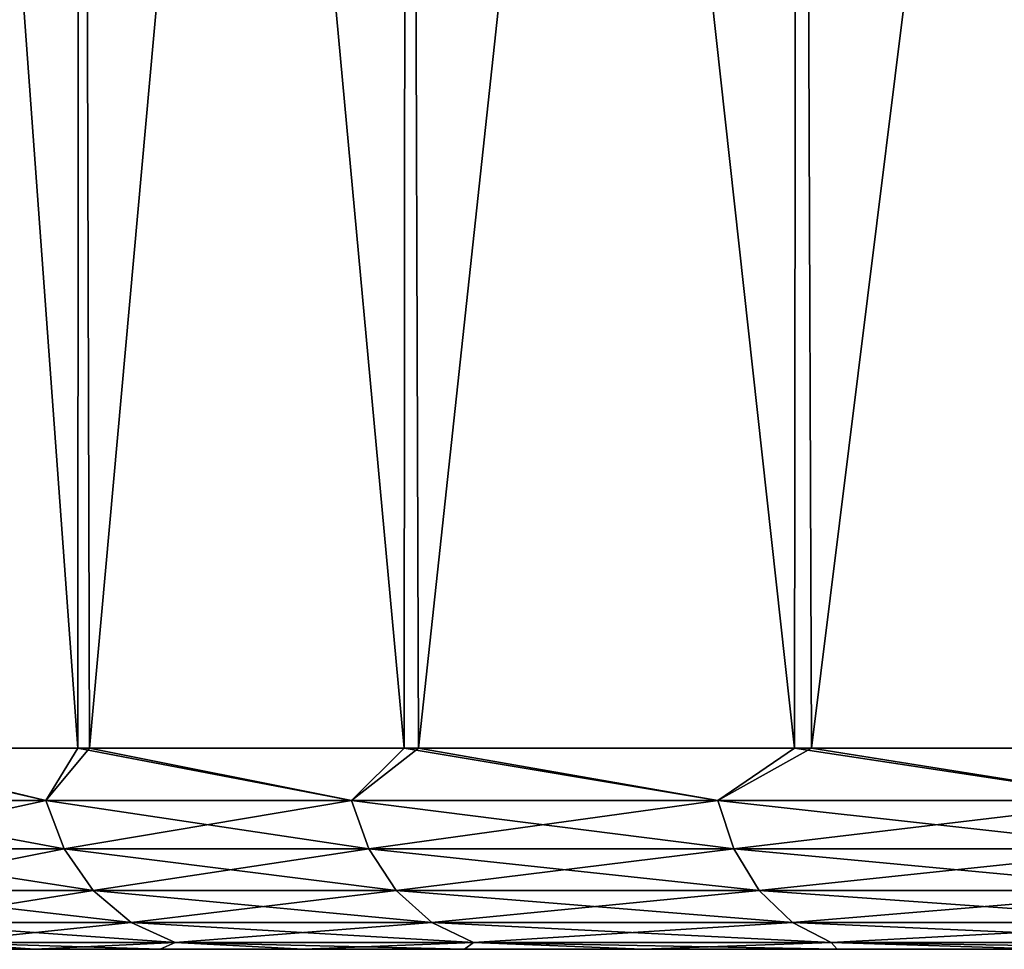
# Model space of a CAD drawing. Header units: metres. Extents: x -63.9 to 30, y -21 to 69.
# Tile 72 of 110: x -27.3 to -22.4, y 50.5 to 55.1. Entities that reach past the tile are written whole.
import ezdxf

# ---------------------------------------------------------------- set-up
doc = ezdxf.new("R2010")
doc.units = ezdxf.units.M
doc.layers.add('solid_SHOWER_ONO150MM_EU_AS_SW0001', color=7, linetype='CONTINUOUS')

msp = doc.modelspace()

# ---------------------------------------------------------------- linework, layer by layer
at = {"layer": 'solid_SHOWER_ONO150MM_EU_AS_SW0001'}
for points in [[(-27.037338, 51.5, -0.499322), (-28.321222, 51.5, 2.605134), (-28.316507, 69, 2.591654)], [(-27.037338, 51.5, -150.499329), (-28.321222, 51.5, -147.394867), (-28.316507, 69, -147.40834)], [(-27.037338, 51.5, -0.499322), (-28.316507, 69, 2.591654), (-27.029196, 69, -0.516239)], [(-27.037338, 51.5, -150.499329), (-28.316507, 69, -147.40834), (-27.029196, 69, -150.516235)], [(-28.276897, 51.5, 22.520832), (-27.029181, 69, 25.516272), (-28.3165, 69, 22.408369)], [(-28.276897, 51.5, -127.479172), (-27.029181, 69, -124.483727), (-28.3165, 69, -127.591629)], [(-28.276897, 51.5, 22.520832), (-26.979208, 51.5, 25.619541), (-27.029181, 69, 25.516272)], [(-28.276897, 51.5, -127.479172), (-26.979208, 51.5, -124.380455), (-27.029181, 69, -124.483727)], [(-25.414404, 51.5, -3.440767), (-27.037338, 51.5, -0.499322), (-27.029196, 69, -0.516239)], [(-25.414404, 51.5, -153.440765), (-27.037338, 51.5, -150.499329), (-27.029196, 69, -150.516235)], [(-25.414404, 51.5, -3.440767), (-27.029196, 69, -0.516239), (-25.401821, 69, -3.460812)], [(-25.414404, 51.5, -153.440765), (-27.029196, 69, -150.516235), (-25.401821, 69, -153.460815)], [(-26.979208, 51.5, 25.619541), (-25.401791, 69, 28.460863), (-27.029181, 69, 25.516272)], [(-26.979208, 51.5, -124.380455), (-25.401791, 69, -121.539139), (-27.029181, 69, -124.483727)], [(-26.979208, 51.5, 25.619541), (-25.343197, 51.5, 28.553734), (-25.401791, 69, 28.460863)], [(-26.979208, 51.5, -124.380455), (-25.343197, 51.5, -121.446266), (-25.401791, 69, -121.539139)], [(-23.472775, 51.5, -6.182313), (-25.414404, 51.5, -3.440767), (-25.401821, 69, -3.460812)], [(-23.472775, 51.5, -156.182312), (-25.414404, 51.5, -153.440765), (-25.401821, 69, -153.460815)], [(-23.472775, 51.5, -6.182313), (-25.401821, 69, -3.460812), (-23.454876, 69, -6.20478)], [(-23.472775, 51.5, -156.182312), (-25.401821, 69, -153.460815), (-23.454876, 69, -156.204773)], [(-25.343197, 51.5, 28.553734), (-23.45484, 69, 31.204826), (-25.401791, 69, 28.460863)], [(-25.343197, 51.5, -121.446266), (-23.45484, 69, -118.795174), (-25.401791, 69, -121.539139)], [(-25.343197, 51.5, 28.553734), (-23.389383, 51.5, 31.28661), (-23.45484, 69, 31.204826)], [(-25.343197, 51.5, -121.446266), (-23.389383, 51.5, -118.713387), (-23.45484, 69, -118.795174)], [(-21.236797, 51.5, -8.689584), (-23.472775, 51.5, -6.182313), (-23.454876, 69, -6.20478)], [(-21.236797, 51.5, -158.68959), (-23.472775, 51.5, -156.182312), (-23.454876, 69, -156.204773)], [(-21.236797, 51.5, -8.689584), (-23.454876, 69, -6.20478), (-21.212997, 69, -8.71341)], [(-21.236797, 51.5, -158.68959), (-23.454876, 69, -156.204773), (-21.212997, 69, -158.713409)], [(-23.389383, 51.5, 31.28661), (-21.212975, 69, 33.713432), (-23.45484, 69, 31.204826)], [(-23.389383, 51.5, -118.713387), (-21.212975, 69, -116.286568), (-23.45484, 69, -118.795174)], [(-23.389383, 51.5, 31.28661), (-21.142267, 51.5, 33.783905), (-21.212975, 69, 33.713432)], [(-23.389383, 51.5, -118.713387), (-21.142267, 51.5, -116.216095), (-21.212975, 69, -116.286568)], [(-28.397305, 51.24118, 22.068167), (-27.196339, 51.24118, 25.082365), (-28.276897, 51.5, 22.520832)], [(-27.196339, 51.24118, -0.082366), (-28.397305, 51.24118, 2.931834), (-28.321222, 51.5, 2.605134)], [(-28.397305, 51.24118, -127.931831), (-27.196339, 51.24118, -124.917633), (-28.276897, 51.5, -127.479172)], [(-27.196339, 51.24118, -150.082367), (-28.397305, 51.24118, -147.068161), (-28.321222, 51.5, -147.394867)], [(-27.196339, 51.24118, -0.082366), (-28.321222, 51.5, 2.605134), (-27.037338, 51.5, -0.499322)], [(-27.196339, 51.24118, -150.082367), (-28.321222, 51.5, -147.394867), (-27.037338, 51.5, -150.499329)], [(-27.196339, 51.24118, 25.082365), (-26.979208, 51.5, 25.619541), (-28.276897, 51.5, 22.520832)], [(-27.196339, 51.24118, -124.917633), (-26.979208, 51.5, -124.380455), (-28.276897, 51.5, -127.479172)], [(-27.196339, 51.24118, 25.082365), (-25.676519, 51.24118, 27.949049), (-26.979208, 51.5, 25.619541)], [(-25.676519, 51.24118, -2.949049), (-27.196339, 51.24118, -0.082366), (-27.037338, 51.5, -0.499322)], [(-27.196339, 51.24118, -124.917633), (-25.676519, 51.24118, -122.050949), (-26.979208, 51.5, -124.380455)], [(-25.676519, 51.24118, -152.949051), (-27.196339, 51.24118, -150.082367), (-27.037338, 51.5, -150.499329)], [(-25.676519, 51.24118, -2.949049), (-27.037338, 51.5, -0.499322), (-25.414404, 51.5, -3.440767)], [(-25.676519, 51.24118, -152.949051), (-27.037338, 51.5, -150.499329), (-25.414404, 51.5, -153.440765)], [(-25.676519, 51.24118, 27.949049), (-25.343197, 51.5, 28.553734), (-26.979208, 51.5, 25.619541)], [(-25.676519, 51.24118, -122.050949), (-25.343197, 51.5, -121.446266), (-26.979208, 51.5, -124.380455)], [(-25.676519, 51.24118, 27.949049), (-23.855665, 51.24118, 30.634605), (-25.343197, 51.5, 28.553734)], [(-23.855665, 51.24118, -5.634605), (-25.676519, 51.24118, -2.949049), (-25.414404, 51.5, -3.440767)], [(-25.676519, 51.24118, -122.050949), (-23.855665, 51.24118, -119.365395), (-25.343197, 51.5, -121.446266)], [(-23.855665, 51.24118, -155.634613), (-25.676519, 51.24118, -152.949051), (-25.414404, 51.5, -153.440765)], [(-23.855665, 51.24118, -5.634605), (-25.414404, 51.5, -3.440767), (-23.472775, 51.5, -6.182313)], [(-23.855665, 51.24118, -155.634613), (-25.414404, 51.5, -153.440765), (-23.472775, 51.5, -156.182312)], [(-23.855665, 51.24118, 30.634605), (-23.389383, 51.5, 31.28661), (-25.343197, 51.5, 28.553734)], [(-23.855665, 51.24118, -119.365395), (-23.389383, 51.5, -118.713387), (-25.343197, 51.5, -121.446266)], [(-23.855665, 51.24118, 30.634605), (-21.755127, 51.24118, 33.107552), (-23.389383, 51.5, 31.28661)], [(-21.755127, 51.24118, -8.107551), (-23.855665, 51.24118, -5.634605), (-23.472775, 51.5, -6.182313)], [(-23.855665, 51.24118, -119.365395), (-21.755127, 51.24118, -116.892448), (-23.389383, 51.5, -118.713387)], [(-21.755127, 51.24118, -158.107544), (-23.855665, 51.24118, -155.634613), (-23.472775, 51.5, -156.182312)], [(-21.755127, 51.24118, -8.107551), (-23.472775, 51.5, -6.182313), (-21.236797, 51.5, -8.689584)], [(-21.755127, 51.24118, -158.107544), (-23.472775, 51.5, -156.182312), (-21.236797, 51.5, -158.68959)], [(-21.755127, 51.24118, 33.107552), (-21.142267, 51.5, 33.783905), (-23.389383, 51.5, 31.28661)], [(-21.755127, 51.24118, -116.892448), (-21.142267, 51.5, -116.216095), (-23.389383, 51.5, -118.713387)], [(-27.105551, 50.999775, 25.040363), (-27.196339, 51.24118, 25.082365), (-28.397305, 51.24118, 22.068167)], [(-28.302509, 50.999775, 22.036226), (-27.105551, 50.999775, 25.040363), (-28.397305, 51.24118, 22.068167)], [(-28.302509, 50.999775, 2.963774), (-28.397305, 51.24118, 2.931834), (-27.196339, 51.24118, -0.082366)], [(-27.105551, 50.999775, -124.959633), (-27.196339, 51.24118, -124.917633), (-28.397305, 51.24118, -127.931831)], [(-28.302509, 50.999775, -127.963776), (-27.105551, 50.999775, -124.959633), (-28.397305, 51.24118, -127.931831)], [(-28.302509, 50.999775, -147.036224), (-28.397305, 51.24118, -147.068161), (-27.196339, 51.24118, -150.082367)], [(-27.105551, 50.999775, -0.040364), (-28.302509, 50.999775, 2.963774), (-27.196339, 51.24118, -0.082366)], [(-27.105551, 50.999775, -150.040359), (-28.302509, 50.999775, -147.036224), (-27.196339, 51.24118, -150.082367)], [(-25.590805, 50.999775, 27.897476), (-25.676519, 51.24118, 27.949049), (-27.196339, 51.24118, 25.082365)], [(-27.105551, 50.999775, 25.040363), (-25.590805, 50.999775, 27.897476), (-27.196339, 51.24118, 25.082365)], [(-27.105551, 50.999775, -0.040364), (-27.196339, 51.24118, -0.082366), (-25.676519, 51.24118, -2.949049)], [(-25.590805, 50.999775, -122.102524), (-25.676519, 51.24118, -122.050949), (-27.196339, 51.24118, -124.917633)], [(-27.105551, 50.999775, -124.959633), (-25.590805, 50.999775, -122.102524), (-27.196339, 51.24118, -124.917633)], [(-27.105551, 50.999775, -150.040359), (-27.196339, 51.24118, -150.082367), (-25.676519, 51.24118, -152.949051)], [(-25.590805, 50.999775, -2.897477), (-27.105551, 50.999775, -0.040364), (-25.676519, 51.24118, -2.949049)], [(-25.590805, 50.999775, -152.897476), (-27.105551, 50.999775, -150.040359), (-25.676519, 51.24118, -152.949051)], [(-23.776031, 50.999775, 30.57407), (-23.855665, 51.24118, 30.634605), (-25.676519, 51.24118, 27.949049)], [(-25.590805, 50.999775, 27.897476), (-23.776031, 50.999775, 30.57407), (-25.676519, 51.24118, 27.949049)], [(-25.590805, 50.999775, -2.897477), (-25.676519, 51.24118, -2.949049), (-23.855665, 51.24118, -5.634605)], [(-23.776031, 50.999775, -119.425934), (-23.855665, 51.24118, -119.365395), (-25.676519, 51.24118, -122.050949)], [(-25.590805, 50.999775, -122.102524), (-23.776031, 50.999775, -119.425934), (-25.676519, 51.24118, -122.050949)], [(-25.590805, 50.999775, -152.897476), (-25.676519, 51.24118, -152.949051), (-23.855665, 51.24118, -155.634613)], [(-23.776031, 50.999775, -5.574069), (-25.590805, 50.999775, -2.897477), (-23.855665, 51.24118, -5.634605)], [(-23.776031, 50.999775, -155.574066), (-25.590805, 50.999775, -152.897476), (-23.855665, 51.24118, -155.634613)], [(-21.682505, 50.999775, 33.038761), (-21.755127, 51.24118, 33.107552), (-23.855665, 51.24118, 30.634605)], [(-23.776031, 50.999775, 30.57407), (-21.682505, 50.999775, 33.038761), (-23.855665, 51.24118, 30.634605)], [(-23.776031, 50.999775, -5.574069), (-23.855665, 51.24118, -5.634605), (-21.755127, 51.24118, -8.107551)], [(-21.682505, 50.999775, -116.961243), (-21.755127, 51.24118, -116.892448), (-23.855665, 51.24118, -119.365395)], [(-23.776031, 50.999775, -119.425934), (-21.682505, 50.999775, -116.961243), (-23.855665, 51.24118, -119.365395)], [(-23.776031, 50.999775, -155.574066), (-23.855665, 51.24118, -155.634613), (-21.755127, 51.24118, -158.107544)], [(-21.682505, 50.999775, -8.038759), (-23.776031, 50.999775, -5.574069), (-21.755127, 51.24118, -8.107551)], [(-21.682505, 50.999775, -158.038757), (-23.776031, 50.999775, -155.574066), (-21.755127, 51.24118, -158.107544)], [(-26.961103, 50.792522, 24.973536), (-27.105551, 50.999775, 25.040363), (-28.302509, 50.999775, 22.036226)], [(-28.151684, 50.792522, 21.985407), (-26.961103, 50.792522, 24.973536), (-28.302509, 50.999775, 22.036226)], [(-28.151684, 50.792522, 3.014594), (-28.302509, 50.999775, 2.963774), (-27.105551, 50.999775, -0.040364)], [(-26.961103, 50.792522, -125.026466), (-27.105551, 50.999775, -124.959633), (-28.302509, 50.999775, -127.963776)], [(-28.151684, 50.792522, -128.014587), (-26.961103, 50.792522, -125.026466), (-28.302509, 50.999775, -127.963776)], [(-28.151684, 50.792522, -146.985413), (-28.302509, 50.999775, -147.036224), (-27.105551, 50.999775, -150.040359)], [(-26.961103, 50.792522, 0.026465), (-28.151684, 50.792522, 3.014594), (-27.105551, 50.999775, -0.040364)], [(-26.961103, 50.792522, -149.973541), (-28.151684, 50.792522, -146.985413), (-27.105551, 50.999775, -150.040359)], [(-25.45443, 50.792522, 27.815422), (-25.590805, 50.999775, 27.897476), (-27.105551, 50.999775, 25.040363)], [(-26.961103, 50.792522, 24.973536), (-25.45443, 50.792522, 27.815422), (-27.105551, 50.999775, 25.040363)], [(-26.961103, 50.792522, 0.026465), (-27.105551, 50.999775, -0.040364), (-25.590805, 50.999775, -2.897477)], [(-25.45443, 50.792522, -122.184578), (-25.590805, 50.999775, -122.102524), (-27.105551, 50.999775, -124.959633)], [(-26.961103, 50.792522, -125.026466), (-25.45443, 50.792522, -122.184578), (-27.105551, 50.999775, -124.959633)], [(-26.961103, 50.792522, -149.973541), (-27.105551, 50.999775, -150.040359), (-25.590805, 50.999775, -152.897476)], [(-25.45443, 50.792522, -2.815423), (-26.961103, 50.792522, 0.026465), (-25.590805, 50.999775, -2.897477)], [(-25.45443, 50.792522, -152.81543), (-26.961103, 50.792522, -149.973541), (-25.590805, 50.999775, -152.897476)], [(-23.649326, 50.792522, 30.477751), (-23.776031, 50.999775, 30.57407), (-25.590805, 50.999775, 27.897476)], [(-25.45443, 50.792522, 27.815422), (-23.649326, 50.792522, 30.477751), (-25.590805, 50.999775, 27.897476)], [(-25.45443, 50.792522, -2.815423), (-25.590805, 50.999775, -2.897477), (-23.776031, 50.999775, -5.574069)], [(-23.649326, 50.792522, -119.522247), (-23.776031, 50.999775, -119.425934), (-25.590805, 50.999775, -122.102524)], [(-25.45443, 50.792522, -122.184578), (-23.649326, 50.792522, -119.522247), (-25.590805, 50.999775, -122.102524)], [(-25.45443, 50.792522, -152.81543), (-25.590805, 50.999775, -152.897476), (-23.776031, 50.999775, -155.574066)], [(-23.649326, 50.792522, -5.477751), (-25.45443, 50.792522, -2.815423), (-23.776031, 50.999775, -5.574069)], [(-23.649326, 50.792522, -155.477753), (-25.45443, 50.792522, -152.81543), (-23.776031, 50.999775, -155.574066)], [(-21.566957, 50.792522, 32.929306), (-21.682505, 50.999775, 33.038761), (-23.776031, 50.999775, 30.57407)], [(-23.649326, 50.792522, 30.477751), (-21.566957, 50.792522, 32.929306), (-23.776031, 50.999775, 30.57407)], [(-23.649326, 50.792522, -5.477751), (-23.776031, 50.999775, -5.574069), (-21.682505, 50.999775, -8.038759)], [(-21.566957, 50.792522, -117.070694), (-21.682505, 50.999775, -116.961243), (-23.776031, 50.999775, -119.425934)], [(-23.649326, 50.792522, -119.522247), (-21.566957, 50.792522, -117.070694), (-23.776031, 50.999775, -119.425934)], [(-23.649326, 50.792522, -155.477753), (-23.776031, 50.999775, -155.574066), (-21.682505, 50.999775, -158.038757)], [(-21.566957, 50.792522, -7.929307), (-23.649326, 50.792522, -5.477751), (-21.682505, 50.999775, -8.038759)], [(-21.566957, 50.792522, -157.929306), (-23.649326, 50.792522, -155.477753), (-21.682505, 50.999775, -158.038757)], [(-26.772858, 50.633583, 24.886442), (-26.961103, 50.792522, 24.973536), (-28.151684, 50.792522, 21.985407)], [(-27.955124, 50.633583, 21.919178), (-26.772858, 50.633583, 24.886442), (-28.151684, 50.792522, 21.985407)], [(-27.955124, 50.633583, 3.080822), (-28.151684, 50.792522, 3.014594), (-26.961103, 50.792522, 0.026465)], [(-26.772858, 50.633583, -125.113556), (-26.961103, 50.792522, -125.026466), (-28.151684, 50.792522, -128.014587)], [(-27.955124, 50.633583, -128.080826), (-26.772858, 50.633583, -125.113556), (-28.151684, 50.792522, -128.014587)], [(-27.955124, 50.633583, -146.919174), (-28.151684, 50.792522, -146.985413), (-26.961103, 50.792522, -149.973541)], [(-26.772858, 50.633583, 0.113557), (-27.955124, 50.633583, 3.080822), (-26.961103, 50.792522, 0.026465)], [(-26.772858, 50.633583, -149.886444), (-27.955124, 50.633583, -146.919174), (-26.961103, 50.792522, -149.973541)], [(-25.276703, 50.633583, 27.708488), (-25.45443, 50.792522, 27.815422), (-26.961103, 50.792522, 24.973536)], [(-26.772858, 50.633583, 24.886442), (-25.276703, 50.633583, 27.708488), (-26.961103, 50.792522, 24.973536)], [(-26.772858, 50.633583, 0.113557), (-26.961103, 50.792522, 0.026465), (-25.45443, 50.792522, -2.815423)], [(-25.276703, 50.633583, -122.291512), (-25.45443, 50.792522, -122.184578), (-26.961103, 50.792522, -125.026466)], [(-26.772858, 50.633583, -125.113556), (-25.276703, 50.633583, -122.291512), (-26.961103, 50.792522, -125.026466)], [(-26.772858, 50.633583, -149.886444), (-26.961103, 50.792522, -149.973541), (-25.45443, 50.792522, -152.81543)], [(-25.276703, 50.633583, -2.708488), (-26.772858, 50.633583, 0.113557), (-25.45443, 50.792522, -2.815423)], [(-25.276703, 50.633583, -152.708481), (-26.772858, 50.633583, -149.886444), (-25.45443, 50.792522, -152.81543)], [(-23.484203, 50.633583, 30.352228), (-23.649326, 50.792522, 30.477751), (-25.45443, 50.792522, 27.815422)], [(-25.276703, 50.633583, 27.708488), (-23.484203, 50.633583, 30.352228), (-25.45443, 50.792522, 27.815422)], [(-25.276703, 50.633583, -2.708488), (-25.45443, 50.792522, -2.815423), (-23.649326, 50.792522, -5.477751)], [(-23.484203, 50.633583, -119.647774), (-23.649326, 50.792522, -119.522247), (-25.45443, 50.792522, -122.184578)], [(-25.276703, 50.633583, -122.291512), (-23.484203, 50.633583, -119.647774), (-25.45443, 50.792522, -122.184578)], [(-25.276703, 50.633583, -152.708481), (-25.45443, 50.792522, -152.81543), (-23.649326, 50.792522, -155.477753)], [(-23.484203, 50.633583, -5.352228), (-25.276703, 50.633583, -2.708488), (-23.649326, 50.792522, -5.477751)], [(-23.484203, 50.633583, -155.352234), (-25.276703, 50.633583, -152.708481), (-23.649326, 50.792522, -155.477753)], [(-21.416372, 50.633583, 32.786667), (-21.566957, 50.792522, 32.929306), (-23.649326, 50.792522, 30.477751)], [(-23.484203, 50.633583, 30.352228), (-21.416372, 50.633583, 32.786667), (-23.649326, 50.792522, 30.477751)], [(-23.484203, 50.633583, -5.352228), (-23.649326, 50.792522, -5.477751), (-21.566957, 50.792522, -7.929307)], [(-21.416372, 50.633583, -117.213333), (-21.566957, 50.792522, -117.070694), (-23.649326, 50.792522, -119.522247)], [(-23.484203, 50.633583, -119.647774), (-21.416372, 50.633583, -117.213333), (-23.649326, 50.792522, -119.522247)], [(-23.484203, 50.633583, -155.352234), (-23.649326, 50.792522, -155.477753), (-21.566957, 50.792522, -157.929306)], [(-21.416372, 50.633583, -7.786666), (-23.484203, 50.633583, -5.352228), (-21.566957, 50.792522, -7.929307)], [(-21.416372, 50.633583, -157.786667), (-23.484203, 50.633583, -155.352234), (-21.566957, 50.792522, -157.929306)], [(-27.955124, 50.633583, 21.919178), (-27.726254, 50.533802, 21.842062), (-26.553667, 50.533802, 24.785034)], [(-27.955124, 50.633583, 21.919178), (-26.553667, 50.533802, 24.785034), (-26.772858, 50.633583, 24.886442)], [(-26.772858, 50.633583, 0.113557), (-27.726254, 50.533802, 3.157937), (-27.955124, 50.633583, 3.080822)], [(-27.955124, 50.633583, -128.080826), (-27.726254, 50.533802, -128.157944), (-26.553667, 50.533802, -125.214966)], [(-27.955124, 50.633583, -128.080826), (-26.553667, 50.533802, -125.214966), (-26.772858, 50.633583, -125.113556)], [(-26.772858, 50.633583, -149.886444), (-27.726254, 50.533802, -146.842056), (-27.955124, 50.633583, -146.919174)], [(-26.772858, 50.633583, 0.113557), (-26.553667, 50.533802, 0.214966), (-27.726254, 50.533802, 3.157937)], [(-26.772858, 50.633583, -149.886444), (-26.553667, 50.533802, -149.785034), (-27.726254, 50.533802, -146.842056)], [(-26.772858, 50.633583, 24.886442), (-26.553667, 50.533802, 24.785034), (-25.069761, 50.533802, 27.583975)], [(-26.772858, 50.633583, 24.886442), (-25.069761, 50.533802, 27.583975), (-25.276703, 50.633583, 27.708488)], [(-25.276703, 50.633583, -2.708488), (-26.553667, 50.533802, 0.214966), (-26.772858, 50.633583, 0.113557)], [(-26.772858, 50.633583, -125.113556), (-26.553667, 50.533802, -125.214966), (-25.069761, 50.533802, -122.416023)], [(-26.772858, 50.633583, -125.113556), (-25.069761, 50.533802, -122.416023), (-25.276703, 50.633583, -122.291512)], [(-25.276703, 50.633583, -152.708481), (-26.553667, 50.533802, -149.785034), (-26.772858, 50.633583, -149.886444)], [(-25.276703, 50.633583, -2.708488), (-25.069761, 50.533802, -2.583976), (-26.553667, 50.533802, 0.214966)], [(-25.276703, 50.633583, -152.708481), (-25.069761, 50.533802, -152.583969), (-26.553667, 50.533802, -149.785034)], [(-25.276703, 50.633583, 27.708488), (-25.069761, 50.533802, 27.583975), (-23.291937, 50.533802, 30.20607)], [(-25.276703, 50.633583, 27.708488), (-23.291937, 50.533802, 30.20607), (-23.484203, 50.633583, 30.352228)], [(-23.484203, 50.633583, -5.352228), (-25.069761, 50.533802, -2.583976), (-25.276703, 50.633583, -2.708488)], [(-25.276703, 50.633583, -122.291512), (-25.069761, 50.533802, -122.416023), (-23.291937, 50.533802, -119.79393)], [(-25.276703, 50.633583, -122.291512), (-23.291937, 50.533802, -119.79393), (-23.484203, 50.633583, -119.647774)], [(-23.484203, 50.633583, -155.352234), (-25.069761, 50.533802, -152.583969), (-25.276703, 50.633583, -152.708481)], [(-23.484203, 50.633583, -5.352228), (-23.291937, 50.533802, -5.20607), (-25.069761, 50.533802, -2.583976)], [(-23.484203, 50.633583, -155.352234), (-23.291937, 50.533802, -155.20607), (-25.069761, 50.533802, -152.583969)], [(-23.484203, 50.633583, 30.352228), (-23.291937, 50.533802, 30.20607), (-21.241035, 50.533802, 32.620579)], [(-23.484203, 50.633583, 30.352228), (-21.241035, 50.533802, 32.620579), (-21.416372, 50.633583, 32.786667)], [(-21.416372, 50.633583, -7.786666), (-23.291937, 50.533802, -5.20607), (-23.484203, 50.633583, -5.352228)], [(-23.484203, 50.633583, -119.647774), (-23.291937, 50.533802, -119.79393), (-21.241035, 50.533802, -117.379425)], [(-23.484203, 50.633583, -119.647774), (-21.241035, 50.533802, -117.379425), (-21.416372, 50.633583, -117.213333)], [(-21.416372, 50.633583, -157.786667), (-23.291937, 50.533802, -155.20607), (-23.484203, 50.633583, -155.352234)], [(-21.416372, 50.633583, -7.786666), (-21.241035, 50.533802, -7.620578), (-23.291937, 50.533802, -5.20607)], [(-21.416372, 50.633583, -157.786667), (-21.241035, 50.533802, -157.620575), (-23.291937, 50.533802, -155.20607)], [(-29, 50.5, 12.5), (-13.898733, 50.5, 12.5), (-13.76928, 50.5, 14.392536)], [(-28.950947, 50.5, 10.814006), (-13.898733, 50.5, 12.5), (-29, 50.5, 12.5)], [(-28.950935, 50.5, 14.186201), (-29, 50.5, 12.5), (-13.76928, 50.5, 14.392536)], [(-29, 50.5, -137.5), (-13.898733, 50.5, -137.5), (-13.76928, 50.5, -135.607468)], [(-28.950947, 50.5, -139.185989), (-13.898733, 50.5, -137.5), (-29, 50.5, -137.5)], [(-28.950935, 50.5, -135.813797), (-29, 50.5, -137.5), (-13.76928, 50.5, -135.607468)], [(-28.950947, 50.5, 10.814006), (-13.76928, 50.5, 10.607464), (-13.898733, 50.5, 12.5)], [(-28.950947, 50.5, 10.814006), (-28.803938, 50.5, 9.133531), (-13.76928, 50.5, 10.607464)], [(-28.950947, 50.5, -139.185989), (-13.76928, 50.5, -139.392532), (-13.898733, 50.5, -137.5)], [(-28.950947, 50.5, -139.185989), (-28.803938, 50.5, -140.86647), (-13.76928, 50.5, -139.392532)], [(-28.950935, 50.5, 14.186201), (-13.76928, 50.5, 14.392536), (-28.803913, 50.5, 15.866682)], [(-28.950935, 50.5, -135.813797), (-13.76928, 50.5, -135.607468), (-28.803913, 50.5, -134.133316)], [(-28.803938, 50.5, 9.133531), (-13.383327, 50.5, 8.750153), (-13.76928, 50.5, 10.607464)], [(-28.803938, 50.5, 9.133531), (-28.559465, 50.5, 7.464431), (-13.383327, 50.5, 8.750153)], [(-28.803938, 50.5, -140.86647), (-13.383327, 50.5, -141.249847), (-13.76928, 50.5, -139.392532)], [(-28.803938, 50.5, -140.86647), (-28.559465, 50.5, -142.535568), (-13.383327, 50.5, -141.249847)], [(-28.803913, 50.5, 15.866682), (-13.76928, 50.5, 14.392536), (-13.383327, 50.5, 16.249847)], [(-28.803913, 50.5, 15.866682), (-13.383327, 50.5, 16.249847), (-28.559427, 50.5, 17.535776)], [(-28.803913, 50.5, -134.133316), (-13.76928, 50.5, -135.607468), (-13.383327, 50.5, -133.750153)], [(-28.803913, 50.5, -134.133316), (-13.383327, 50.5, -133.750153), (-28.559427, 50.5, -132.464218)], [(-28.559465, 50.5, 7.464431), (-12.748081, 50.5, 6.962742), (-13.383327, 50.5, 8.750153)], [(-28.559465, 50.5, 7.464431), (-28.218346, 50.5, 5.81233), (-12.748081, 50.5, 6.962742)], [(-28.559465, 50.5, -142.535568), (-12.748081, 50.5, -143.037262), (-13.383327, 50.5, -141.249847)], [(-28.559465, 50.5, -142.535568), (-28.218346, 50.5, -144.187668), (-12.748081, 50.5, -143.037262)], [(-28.559427, 50.5, 17.535776), (-13.383327, 50.5, 16.249847), (-12.748081, 50.5, 18.037258)], [(-28.559427, 50.5, 17.535776), (-12.748081, 50.5, 18.037258), (-28.218298, 50.5, 19.187876)], [(-28.559427, 50.5, -132.464218), (-13.383327, 50.5, -133.750153), (-12.748081, 50.5, -131.962738)], [(-28.559427, 50.5, -132.464218), (-12.748081, 50.5, -131.962738), (-28.218298, 50.5, -130.812119)], [(-28.218346, 50.5, 5.81233), (-11.875344, 50.5, 5.278438), (-12.748081, 50.5, 6.962742)], [(-28.218346, 50.5, 5.81233), (-27.781752, 50.5, 4.182894), (-11.875344, 50.5, 5.278438)], [(-28.218346, 50.5, -144.187668), (-11.875344, 50.5, -144.721558), (-12.748081, 50.5, -143.037262)], [(-28.218346, 50.5, -144.187668), (-27.781752, 50.5, -145.817108), (-11.875344, 50.5, -144.721558)], [(-28.218298, 50.5, 19.187876), (-12.748081, 50.5, 18.037258), (-11.875344, 50.5, 19.721563)], [(-28.218298, 50.5, 19.187876), (-11.875344, 50.5, 19.721563), (-27.781691, 50.5, 20.817308)], [(-28.218298, 50.5, -130.812119), (-12.748081, 50.5, -131.962738), (-11.875344, 50.5, -130.278442)], [(-28.218298, 50.5, -130.812119), (-11.875344, 50.5, -130.278442), (-27.781691, 50.5, -129.182693)], [(-27.726254, 50.533802, 3.157937), (-27.25116, 50.5, 2.581618), (-27.781752, 50.5, 4.182894)], [(-27.726254, 50.533802, -146.842056), (-27.25116, 50.5, -147.418381), (-27.781752, 50.5, -145.817108)], [(-27.781752, 50.5, 4.182894), (-10.781401, 50.5, 3.728673), (-11.875344, 50.5, 5.278438)], [(-27.781752, 50.5, 4.182894), (-27.25116, 50.5, 2.581618), (-10.781401, 50.5, 3.728673)], [(-27.781752, 50.5, -145.817108), (-10.781401, 50.5, -146.271332), (-11.875344, 50.5, -144.721558)], [(-27.781752, 50.5, -145.817108), (-27.25116, 50.5, -147.418381), (-10.781401, 50.5, -146.271332)], [(-27.781691, 50.5, 20.817308), (-27.251087, 50.5, 22.418581), (-27.726254, 50.533802, 21.842062)], [(-27.781691, 50.5, -129.182693), (-27.251087, 50.5, -127.581421), (-27.726254, 50.533802, -128.157944)], [(-27.781691, 50.5, 20.817308), (-11.875344, 50.5, 19.721563), (-10.781401, 50.5, 21.271328)], [(-27.781691, 50.5, 20.817308), (-10.781401, 50.5, 21.271328), (-27.251087, 50.5, 22.418581)], [(-27.781691, 50.5, -129.182693), (-11.875344, 50.5, -130.278442), (-10.781401, 50.5, -128.728668)], [(-27.781691, 50.5, -129.182693), (-10.781401, 50.5, -128.728668), (-27.251087, 50.5, -127.581421)], [(-26.628265, 50.5, 23.986319), (-26.553667, 50.533802, 24.785034), (-27.726254, 50.533802, 21.842062)], [(-27.251087, 50.5, 22.418581), (-26.628265, 50.5, 23.986319), (-27.726254, 50.533802, 21.842062)], [(-27.726254, 50.533802, 3.157937), (-26.553667, 50.533802, 0.214966), (-27.25116, 50.5, 2.581618)], [(-26.628265, 50.5, -126.01368), (-26.553667, 50.533802, -125.214966), (-27.726254, 50.533802, -128.157944)], [(-27.251087, 50.5, -127.581421), (-26.628265, 50.5, -126.01368), (-27.726254, 50.533802, -128.157944)], [(-27.726254, 50.533802, -146.842056), (-26.553667, 50.533802, -149.785034), (-27.25116, 50.5, -147.418381)], [(-26.553667, 50.533802, 0.214966), (-26.628347, 50.5, 1.013875), (-27.25116, 50.5, 2.581618)], [(-26.553667, 50.533802, -149.785034), (-26.628347, 50.5, -148.98613), (-27.25116, 50.5, -147.418381)], [(-27.25116, 50.5, 2.581618), (-9.486631, 50.5, 2.342313), (-10.781401, 50.5, 3.728673)], [(-27.25116, 50.5, 2.581618), (-26.628347, 50.5, 1.013875), (-9.486631, 50.5, 2.342313)], [(-27.25116, 50.5, -147.418381), (-9.486631, 50.5, -147.657684), (-10.781401, 50.5, -146.271332)], [(-27.25116, 50.5, -147.418381), (-26.628347, 50.5, -148.98613), (-9.486631, 50.5, -147.657684)], [(-27.251087, 50.5, 22.418581), (-10.781401, 50.5, 21.271328), (-9.486631, 50.5, 22.657686)], [(-27.251087, 50.5, 22.418581), (-9.486631, 50.5, 22.657686), (-8.015115, 50.5, 23.854855)], [(-27.251087, 50.5, 22.418581), (-8.015115, 50.5, 23.854855), (-26.628265, 50.5, 23.986319)], [(-27.251087, 50.5, -127.581421), (-10.781401, 50.5, -128.728668), (-9.486631, 50.5, -127.342316)], [(-27.251087, 50.5, -127.581421), (-9.486631, 50.5, -127.342316), (-8.015115, 50.5, -126.145149)], [(-27.251087, 50.5, -127.581421), (-8.015115, 50.5, -126.145149), (-26.628265, 50.5, -126.01368)], [(-26.553667, 50.533802, 0.214966), (-25.915424, 50.5, -0.515021), (-26.628347, 50.5, 1.013875)], [(-26.553667, 50.533802, -149.785034), (-25.915424, 50.5, -150.515015), (-26.628347, 50.5, -148.98613)], [(-26.628347, 50.5, 1.013875), (-6.394332, 50.5, 0.159526), (-8.015115, 50.5, 1.145146)], [(-26.628347, 50.5, 1.013875), (-25.915424, 50.5, -0.515021), (-6.394332, 50.5, 0.159526)], [(-26.628347, 50.5, 1.013875), (-8.015115, 50.5, 1.145146), (-9.486631, 50.5, 2.342313)], [(-26.628347, 50.5, -148.98613), (-6.394332, 50.5, -149.840469), (-8.015115, 50.5, -148.854858)], [(-26.628347, 50.5, -148.98613), (-25.915424, 50.5, -150.515015), (-6.394332, 50.5, -149.840469)], [(-26.628347, 50.5, -148.98613), (-8.015115, 50.5, -148.854858), (-9.486631, 50.5, -147.657684)], [(-26.628265, 50.5, 23.986319), (-25.915329, 50.5, 25.515209), (-26.553667, 50.533802, 24.785034)], [(-26.628265, 50.5, -126.01368), (-25.915329, 50.5, -124.484795), (-26.553667, 50.533802, -125.214966)], [(-26.628265, 50.5, 23.986319), (-8.015115, 50.5, 23.854855), (-6.394332, 50.5, 24.840473)], [(-26.628265, 50.5, 23.986319), (-6.394332, 50.5, 24.840473), (-25.915329, 50.5, 25.515209)], [(-26.628265, 50.5, -126.01368), (-8.015115, 50.5, -126.145149), (-6.394332, 50.5, -125.159523)], [(-26.628265, 50.5, -126.01368), (-6.394332, 50.5, -125.159523), (-25.915329, 50.5, -124.484795)], [(-25.114723, 50.5, 27.000021), (-25.069761, 50.533802, 27.583975), (-26.553667, 50.533802, 24.785034)], [(-25.915329, 50.5, 25.515209), (-25.114723, 50.5, 27.000021), (-26.553667, 50.533802, 24.785034)], [(-26.553667, 50.533802, 0.214966), (-25.069761, 50.533802, -2.583976), (-25.915424, 50.5, -0.515021)], [(-25.114723, 50.5, -122.999977), (-25.069761, 50.533802, -122.416023), (-26.553667, 50.533802, -125.214966)], [(-25.915329, 50.5, -124.484795), (-25.114723, 50.5, -122.999977), (-26.553667, 50.533802, -125.214966)], [(-26.553667, 50.533802, -149.785034), (-25.069761, 50.533802, -152.583969), (-25.915424, 50.5, -150.515015)], [(-25.069761, 50.533802, -2.583976), (-25.11483, 50.5, -1.999838), (-25.915424, 50.5, -0.515021)], [(-25.069761, 50.533802, -152.583969), (-25.11483, 50.5, -151.999832), (-25.915424, 50.5, -150.515015)], [(-25.915424, 50.5, -0.515021), (-4.654401, 50.5, -0.596233), (-6.394332, 50.5, 0.159526)], [(-25.915424, 50.5, -0.515021), (-25.11483, 50.5, -1.999838), (-4.654401, 50.5, -0.596233)], [(-25.915424, 50.5, -150.515015), (-4.654401, 50.5, -150.596237), (-6.394332, 50.5, -149.840469)], [(-25.915424, 50.5, -150.515015), (-25.11483, 50.5, -151.999832), (-4.654401, 50.5, -150.596237)], [(-25.915329, 50.5, 25.515209), (-6.394332, 50.5, 24.840473), (-4.654401, 50.5, 25.596233)], [(-25.915329, 50.5, 25.515209), (-4.654401, 50.5, 25.596233), (-2.827771, 50.5, 26.10803)], [(-25.915329, 50.5, 25.515209), (-2.827771, 50.5, 26.10803), (-0.948496, 50.5, 26.366331)], [(-25.915329, 50.5, 25.515209), (-0.948496, 50.5, 26.366331), (-25.114723, 50.5, 27.000021)], [(-25.915329, 50.5, -124.484795), (-6.394332, 50.5, -125.159523), (-4.654401, 50.5, -124.40377)], [(-25.915329, 50.5, -124.484795), (-4.654401, 50.5, -124.40377), (-2.827771, 50.5, -123.891968)], [(-25.915329, 50.5, -124.484795), (-2.827771, 50.5, -123.891968), (-0.948496, 50.5, -123.633667)], [(-25.915329, 50.5, -124.484795), (-0.948496, 50.5, -123.633667), (-25.114723, 50.5, -122.999977)], [(-25.069761, 50.533802, -2.583976), (-24.229256, 50.5, -3.435593), (-25.11483, 50.5, -1.999838)], [(-25.069761, 50.533802, -152.583969), (-24.229256, 50.5, -153.435593), (-25.11483, 50.5, -151.999832)], [(-25.11483, 50.5, -1.999838), (0.948496, 50.5, -1.366331), (-0.948496, 50.5, -1.366331)], [(-25.11483, 50.5, -1.999838), (25.114723, 50.5, -2.00002), (0.948496, 50.5, -1.366331)], [(-25.11483, 50.5, -1.999838), (-0.948496, 50.5, -1.366331), (-2.827771, 50.5, -1.108031)], [(-25.11483, 50.5, -1.999838), (-2.827771, 50.5, -1.108031), (-4.654401, 50.5, -0.596233)], [(-25.11483, 50.5, -1.999838), (-24.229256, 50.5, -3.435593), (25.114723, 50.5, -2.00002)], [(-25.11483, 50.5, -151.999832), (0.948496, 50.5, -151.366333), (-0.948496, 50.5, -151.366333)], [(-25.11483, 50.5, -151.999832), (25.114723, 50.5, -152.000015), (0.948496, 50.5, -151.366333)], [(-25.11483, 50.5, -151.999832), (-0.948496, 50.5, -151.366333), (-2.827771, 50.5, -151.108032)], [(-25.11483, 50.5, -151.999832), (-2.827771, 50.5, -151.108032), (-4.654401, 50.5, -150.596237)], [(-25.11483, 50.5, -151.999832), (-24.229256, 50.5, -153.435593), (25.114723, 50.5, -152.000015)], [(-25.114723, 50.5, 27.000021), (-24.229141, 50.5, 28.435768), (-25.069761, 50.533802, 27.583975)], [(-25.114723, 50.5, -122.999977), (-24.229141, 50.5, -121.564232), (-25.069761, 50.533802, -122.416023)], [(-25.114723, 50.5, 27.000021), (-0.948496, 50.5, 26.366331), (25.11483, 50.5, 26.999838)], [(-25.114723, 50.5, 27.000021), (25.11483, 50.5, 26.999838), (24.229256, 50.5, 28.435593)], [(-25.114723, 50.5, 27.000021), (24.229256, 50.5, 28.435593), (-24.229141, 50.5, 28.435768)], [(-25.114723, 50.5, -122.999977), (-0.948496, 50.5, -123.633667), (25.11483, 50.5, -123.00016)], [(-25.114723, 50.5, -122.999977), (25.11483, 50.5, -123.00016), (24.229256, 50.5, -121.564407)], [(-25.114723, 50.5, -122.999977), (24.229256, 50.5, -121.564407), (-24.229141, 50.5, -121.564232)], [(-23.261547, 50.5, 29.817633), (-23.291937, 50.533802, 30.20607), (-25.069761, 50.533802, 27.583975)], [(-24.229141, 50.5, 28.435768), (-23.261547, 50.5, 29.817633), (-25.069761, 50.533802, 27.583975)], [(-25.069761, 50.533802, -2.583976), (-23.291937, 50.533802, -5.20607), (-24.229256, 50.5, -3.435593)], [(-23.261547, 50.5, -120.182365), (-23.291937, 50.533802, -119.79393), (-25.069761, 50.533802, -122.416023)], [(-24.229141, 50.5, -121.564232), (-23.261547, 50.5, -120.182365), (-25.069761, 50.533802, -122.416023)], [(-25.069761, 50.533802, -152.583969), (-23.291937, 50.533802, -155.20607), (-24.229256, 50.5, -153.435593)], [(-23.291937, 50.533802, -5.20607), (-23.261673, 50.5, -4.817463), (-24.229256, 50.5, -3.435593)], [(-23.291937, 50.533802, -155.20607), (-23.261673, 50.5, -154.817459), (-24.229256, 50.5, -153.435593)], [(-24.229256, 50.5, -3.435593), (24.229141, 50.5, -3.435769), (25.114723, 50.5, -2.00002)], [(-24.229256, 50.5, -3.435593), (-23.261673, 50.5, -4.817463), (24.229141, 50.5, -3.435769)], [(-24.229256, 50.5, -153.435593), (24.229141, 50.5, -153.435776), (25.114723, 50.5, -152.000015)], [(-24.229256, 50.5, -153.435593), (-23.261673, 50.5, -154.817459), (24.229141, 50.5, -153.435776)], [(-24.229141, 50.5, 28.435768), (24.229256, 50.5, 28.435593), (23.261673, 50.5, 29.817463)], [(-24.229141, 50.5, 28.435768), (23.261673, 50.5, 29.817463), (-23.261547, 50.5, 29.817633)], [(-24.229141, 50.5, -121.564232), (24.229256, 50.5, -121.564407), (23.261673, 50.5, -120.182533)], [(-24.229141, 50.5, -121.564232), (23.261673, 50.5, -120.182533), (-23.261547, 50.5, -120.182365)], [(-21.093813, 50.5, 32.401031), (-21.241035, 50.533802, 32.620579), (-23.291937, 50.533802, 30.20607)], [(-22.215256, 50.5, 31.140879), (-21.093813, 50.5, 32.401031), (-23.291937, 50.533802, 30.20607)], [(-23.261547, 50.5, 29.817633), (-22.215256, 50.5, 31.140879), (-23.291937, 50.533802, 30.20607)], [(-23.291937, 50.533802, -5.20607), (-22.215391, 50.5, -6.140718), (-23.261673, 50.5, -4.817463)], [(-23.291937, 50.533802, -5.20607), (-21.241035, 50.533802, -7.620578), (-22.215391, 50.5, -6.140718)], [(-21.093813, 50.5, -117.598969), (-21.241035, 50.533802, -117.379425), (-23.291937, 50.533802, -119.79393)], [(-22.215256, 50.5, -118.859123), (-21.093813, 50.5, -117.598969), (-23.291937, 50.533802, -119.79393)], [(-23.261547, 50.5, -120.182365), (-22.215256, 50.5, -118.859123), (-23.291937, 50.533802, -119.79393)], [(-23.291937, 50.533802, -155.20607), (-22.215391, 50.5, -156.140717), (-23.261673, 50.5, -154.817459)], [(-23.291937, 50.533802, -155.20607), (-21.241035, 50.533802, -157.620575), (-22.215391, 50.5, -156.140717)], [(-23.261673, 50.5, -4.817463), (23.261547, 50.5, -4.817632), (24.229141, 50.5, -3.435769)], [(-23.261673, 50.5, -4.817463), (-22.215391, 50.5, -6.140718), (23.261547, 50.5, -4.817632)], [(-23.261673, 50.5, -154.817459), (23.261547, 50.5, -154.817627), (24.229141, 50.5, -153.435776)], [(-23.261673, 50.5, -154.817459), (-22.215391, 50.5, -156.140717), (23.261547, 50.5, -154.817627)], [(-23.261547, 50.5, 29.817633), (23.261673, 50.5, 29.817463), (22.215391, 50.5, 31.140718)], [(-23.261547, 50.5, 29.817633), (22.215391, 50.5, 31.140718), (-22.215256, 50.5, 31.140879)], [(-23.261547, 50.5, -120.182365), (23.261673, 50.5, -120.182533), (22.215391, 50.5, -118.859283)], [(-23.261547, 50.5, -120.182365), (22.215391, 50.5, -118.859283), (-22.215256, 50.5, -118.859123)]]:
    msp.add_3dface(points, dxfattribs=at)

doc.saveas('drawing.dxf')
